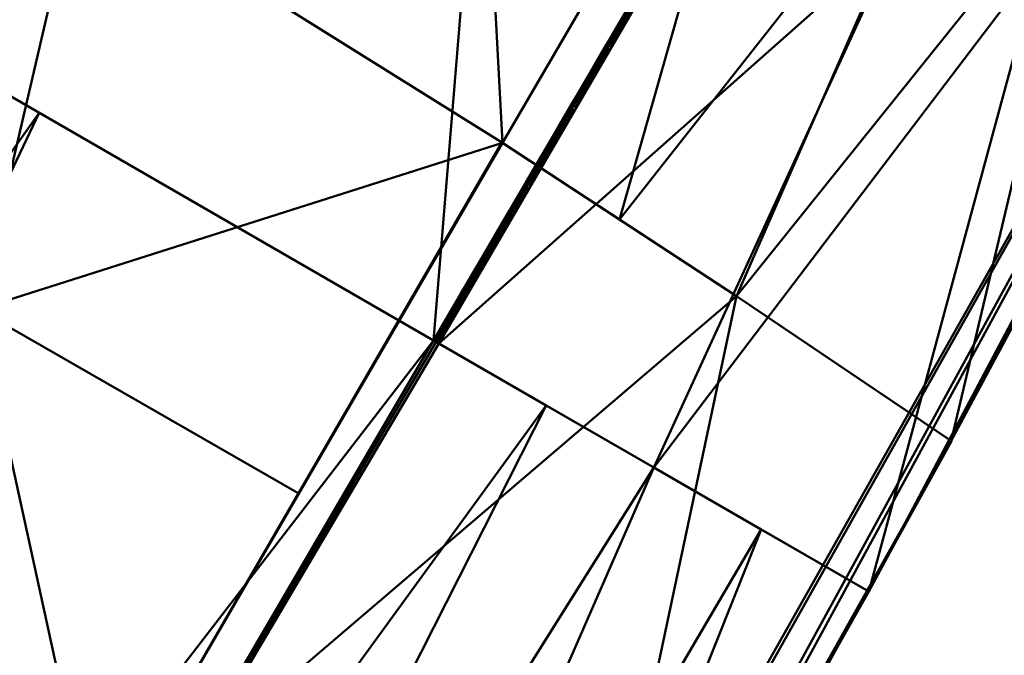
# Model space of a CAD drawing. Header units: millimetres. Extents: x -838 to 610, y -758 to 727.
# Tile 251 of 256: x 411 to 450, y 594 to 620. Entities that reach past the tile are written whole.
import ezdxf

# ---------------------------------------------------------------- set-up
doc = ezdxf.new("R2010")
doc.units = ezdxf.units.MM
doc.layers.add('E-LITE-EQPM', color=33, linetype='Continuous', lineweight=50)

# ---------------------------------------------------------------- blocks, each defined once
blk = doc.blocks.new('33463_33464_33504_33505_LANTAU - LANTAU-457519-_3D_')
at = {"layer": 'E-LITE-EQPM'}
mesh = blk.add_polyface(dxfattribs=at)
corners = [(408.895, 723.603, 300.825), (427.485, 718.058, 302.299), (444.945, 710.088, 305.522), (460.848, 700.019, 310.472), (474.895, 688.245, 317.026), (451.189, 647.658, 317.648), (427.463, 607.078, 317.871), (395.828, 625.342, 306.379), (362.941, 644.329, 301.441), (385.706, 684.089, 301.151), (412.969, 671.924, 304.347), (436.132, 676.919, 308.029), (407.821, 618.418, 310.736), (417.486, 648.635, 307.92), (429.929, 637.12, 312.899), (444.327, 662.821, 312.397), (397.301, 703.848, 300.988), (404.127, 686.68, 302.114), (379.384, 634.836, 303.91), (387.186, 661.874, 302.151)]
mesh.append_faces([[corners[k] for k in face] for face in [(1, 16, 0)]], dxfattribs={"vtx0": -1})
mesh.append_faces([[corners[k] for k in face] for face in [(6, 14, 5), (4, 15, 3), (8, 19, 18)]], dxfattribs={"vtx0": -1, "vtx1": -1})
mesh.append_faces([[corners[k] for k in face] for face in [(18, 19, 10), (15, 13, 11), (11, 3, 15), (10, 13, 7), (10, 11, 13), (11, 10, 2), (12, 13, 14), (5, 14, 15), (17, 1, 10), (15, 14, 13), (17, 19, 9), (1, 17, 16), (10, 19, 17)]], dxfattribs={"vtx0": -1, "vtx1": -1, "vtx2": -1})
mesh.append_faces([[corners[k] for k in face] for face in [(13, 12, 7), (11, 2, 3), (10, 7, 18), (19, 8, 9)]], dxfattribs={"vtx0": -1, "vtx2": -1})
mesh.append_faces([[corners[k] for k in face] for face in [(1, 2, 10), (4, 5, 15), (6, 12, 14), (9, 16, 17)]], dxfattribs={"vtx1": -1, "vtx2": -1})
mesh = blk.add_polyface(dxfattribs=at)
corners = [(473.576, 689.491, 326.422), (459.711, 700.842, 319.881), (444.059, 710.564, 314.933), (426.906, 718.273, 311.716), (408.661, 723.655, 310.244), (388.351, 688.615, 310.275), (367.991, 653.603, 310.355), (399.781, 634.032, 315.103), (430.224, 615.009, 326.46), (451.942, 652.226, 326.433), (429.473, 667.963, 317.093), (421.438, 688.403, 313.28), (380.603, 645.839, 312.239), (409.385, 661.331, 313.911), (400.996, 677.655, 311.517), (460.02, 666.14, 326.429), (444.555, 666.248, 321.304), (415.002, 624.521, 320.781), (443.832, 638.329, 326.443), (428.524, 646.819, 319.983), (412.269, 699.26, 311.363)]
mesh.append_faces([[corners[k] for k in face] for face in [(3, 11, 2), (9, 16, 18), (18, 19, 8), (2, 10, 1), (17, 19, 7)]], dxfattribs={"vtx0": -1, "vtx1": -1})
mesh.append_faces([[corners[k] for k in face] for face in [(11, 3, 20), (13, 10, 11), (11, 10, 2), (13, 7, 19), (11, 14, 13), (20, 14, 11), (13, 14, 12), (19, 10, 13), (1, 16, 15), (10, 16, 1), (16, 10, 19), (16, 19, 18), (14, 20, 5)]], dxfattribs={"vtx0": -1, "vtx1": -1, "vtx2": -1})
mesh.append_faces([[corners[k] for k in face] for face in [(20, 4, 5), (16, 9, 15), (14, 6, 12), (13, 12, 7), (20, 3, 4)]], dxfattribs={"vtx0": -1, "vtx2": -1})
mesh.append_faces([[corners[k] for k in face] for face in [(5, 6, 14), (17, 8, 19)]], dxfattribs={"vtx1": -1, "vtx2": -1})
mesh.append_faces([[corners[k] for k in face] for face in [(15, 0, 1)]], dxfattribs={"vtx2": -1})
mesh = blk.add_polyface(dxfattribs=at)
corners = [(479.295, 683.844, 329.708), (476.475, 686.71, 328.07), (473.576, 689.491, 326.422), (451.942, 652.226, 326.433), (430.224, 615.009, 326.46), (439.608, 608.847, 331.11), (448.224, 603.051, 335.41), (465.23, 634.741, 334.938), (481.81, 666.651, 334.26), (483.1, 670.241, 333.974), (483.445, 673.996, 333.306), (482.862, 677.65, 332.321), (481.438, 680.988, 331.095), (461.701, 647.384, 330.998), (453.79, 626.517, 332.518), (448.516, 629.204, 330.049), (434.916, 611.928, 328.785), (455.164, 646.796, 328.749), (466.76, 666.736, 328.751), (441.083, 633.618, 326.446)]
mesh.append_faces([[corners[k] for k in face] for face in [(11, 13, 10), (7, 14, 6)]], dxfattribs={"vtx0": -1, "vtx1": -1})
mesh.append_faces([[corners[k] for k in face] for face in [(19, 16, 15), (17, 18, 3), (18, 17, 13), (15, 13, 17), (13, 12, 18), (8, 10, 13), (15, 14, 13), (5, 14, 15), (7, 13, 14), (15, 17, 19)]], dxfattribs={"vtx0": -1, "vtx1": -1, "vtx2": -1})
mesh.append_faces([[corners[k] for k in face] for face in [(18, 1, 2), (18, 0, 1), (17, 3, 19), (14, 5, 6), (18, 2, 3)]], dxfattribs={"vtx0": -1, "vtx2": -1})
mesh.append_faces([[corners[k] for k in face] for face in [(4, 16, 19), (9, 10, 8)]], dxfattribs={"vtx1": -1})
mesh.append_faces([[corners[k] for k in face] for face in [(11, 12, 13), (12, 0, 18), (16, 5, 15), (7, 8, 13)]], dxfattribs={"vtx1": -1, "vtx2": -1})
mesh = blk.add_polyface(dxfattribs=at)
corners = [(475.069, 688.078, 317.123), (477.204, 685.985, 318.332), (479.295, 683.844, 319.536), (481.441, 680.983, 320.918), (482.864, 677.644, 322.151), (483.445, 673.992, 323.16), (483.1, 670.243, 323.869), (481.81, 666.651, 324.213), (463.622, 631.702, 325.605), (444.917, 597.003, 326.245), (436.293, 601.981, 322.109), (427.67, 606.958, 317.97), (451.314, 647.553, 317.716), (459.723, 643.894, 321.512), (451.797, 622.388, 323.424), (446.057, 623.248, 321.18), (439.492, 627.255, 317.843)]
mesh.append_faces([[corners[k] for k in face] for face in [(1, 12, 0)]], dxfattribs={"vtx0": -1})
mesh.append_faces([[corners[k] for k in face] for face in [(8, 13, 7), (9, 14, 8), (3, 13, 2), (4, 13, 3)]], dxfattribs={"vtx0": -1, "vtx1": -1})
mesh.append_faces([[corners[k] for k in face] for face in [(15, 12, 13), (14, 13, 8), (14, 15, 13), (15, 14, 10), (2, 13, 12), (7, 13, 5)]], dxfattribs={"vtx0": -1, "vtx1": -1, "vtx2": -1})
mesh.append_faces([[corners[k] for k in face] for face in [(13, 4, 5), (14, 9, 10), (12, 1, 2), (15, 11, 16), (15, 16, 12)]], dxfattribs={"vtx0": -1, "vtx2": -1})
mesh.append_faces([[corners[k] for k in face] for face in [(6, 7, 5)]], dxfattribs={"vtx1": -1})
mesh.append_faces([[corners[k] for k in face] for face in [(10, 11, 15)]], dxfattribs={"vtx1": -1, "vtx2": -1})
mesh = blk.add_polyface(dxfattribs=at)
corners = [(415.95, 545.539, 335.745), (376.193, 478.908, 335.745), (334.538, 413.447, 335.746), (291.02, 349.21, 335.746), (245.673, 286.25, 335.745), (198.536, 224.618, 335.745), (198.536, 224.618, 326.245), (204.677, 232.443, 326.245), (248.768, 290.427, 326.246), (291.278, 349.581, 326.247), (332.178, 409.859, 326.247), (371.436, 471.219, 326.247), (409.025, 533.616, 326.246), (444.917, 597.003, 326.245), (463.622, 631.702, 325.605), (481.81, 666.651, 324.213), (481.81, 666.651, 334.26), (465.23, 634.741, 334.938), (448.224, 603.051, 335.358), (432.263, 574.196, 335.659), (481.81, 666.651, 329.228), (481.81, 666.651, 326.721), (481.81, 666.651, 325.467), (474.865, 653.305, 324.744), (481.81, 666.651, 324.84)]
mesh.append_faces([[corners[k] for k in face] for face in [(0, 18, 19)]], dxfattribs={"vtx0": -1})
mesh.append_faces([[corners[k] for k in face] for face in [(5, 7, 4), (3, 10, 2), (10, 3, 9), (13, 20, 12), (18, 20, 17)]], dxfattribs={"vtx0": -1, "vtx1": -1})
mesh.append_faces([[corners[k] for k in face] for face in [(18, 0, 20), (20, 1, 11)]], dxfattribs={"vtx0": -1, "vtx1": -1, "vtx2": -1})
mesh.append_faces([[corners[k] for k in face] for face in [(22, 14, 23), (4, 7, 8), (3, 8, 9), (2, 10, 11), (11, 1, 2), (14, 22, 21), (20, 0, 1), (20, 11, 12)]], dxfattribs={"vtx0": -1, "vtx2": -1})
mesh.append_faces([[corners[k] for k in face] for face in [(3, 4, 8), (21, 20, 13), (13, 14, 21)]], dxfattribs={"vtx1": -1, "vtx2": -1})
mesh.append_faces([[corners[k] for k in face] for face in [(5, 6, 7), (20, 16, 17)]], dxfattribs={"vtx2": -1})
mesh.append_faces([[corners[k] for k in face] for face in [(23, 15, 24, 22)]], dxfattribs={"vtx3": -1})
mesh = blk.add_polyface(dxfattribs=at)
corners = [(430.224, 615.009, 326.46), (399.781, 634.032, 315.103), (367.991, 653.603, 310.355), (352.021, 626.029, 310.454), (336.189, 598.376, 310.578), (367.462, 578.366, 315.334), (397.396, 558.822, 326.535), (413.886, 586.869, 326.534), (385.323, 642.933, 312.944), (376.334, 610.716, 313.517), (413.239, 625.623, 320.124), (395.572, 611.088, 317.068), (382.719, 593.256, 316.594), (382.429, 568.594, 320.935), (399.315, 593.018, 320.718), (422.055, 600.939, 326.497), (405.641, 572.846, 326.535), (409.192, 608.323, 320.946), (385.426, 626.247, 313.464), (369.518, 630.407, 311.294), (360.798, 612.5, 311.515), (344.105, 612.203, 310.516), (351.826, 588.371, 312.956)]
mesh.append_faces([[corners[k] for k in face] for face in [(16, 13, 6), (22, 21, 4)]], dxfattribs={"vtx0": -1})
mesh.append_faces([[corners[k] for k in face] for face in [(0, 17, 15), (10, 17, 0), (15, 17, 7), (3, 19, 2), (5, 9, 22)]], dxfattribs={"vtx0": -1, "vtx1": -1})
mesh.append_faces([[corners[k] for k in face] for face in [(17, 14, 7), (22, 20, 21), (20, 19, 3), (5, 12, 9), (12, 11, 9), (14, 12, 13), (11, 14, 17), (18, 9, 11), (12, 14, 11), (19, 18, 8), (16, 14, 13), (10, 11, 17), (1, 18, 11), (19, 20, 9), (18, 19, 9), (20, 22, 9)]], dxfattribs={"vtx0": -1, "vtx1": -1, "vtx2": -1})
mesh.append_faces([[corners[k] for k in face] for face in [(19, 8, 2), (11, 10, 1), (12, 5, 13), (20, 3, 21)]], dxfattribs={"vtx0": -1, "vtx2": -1})
mesh.append_faces([[corners[k] for k in face] for face in [(16, 7, 14), (1, 8, 18)]], dxfattribs={"vtx1": -1, "vtx2": -1})
mesh = blk.add_polyface(dxfattribs=at)
corners = [(362.941, 644.329, 301.441), (395.827, 625.342, 306.382), (427.463, 607.078, 317.871), (353.455, 480.453, 318.148), (274.474, 356.87, 318.636), (190.618, 236.544, 319.334), (185.916, 238.386, 317.174), (181.166, 240.292, 315.182), (176.369, 242.255, 313.36), (171.53, 244.263, 311.71), (166.651, 246.306, 310.233), (161.732, 248.374, 308.93), (156.774, 250.453, 307.802), (151.78, 252.532, 306.851), (146.75, 254.597, 306.079), (254.534, 449.625, 303), (265.418, 411.172, 307.058), (243.768, 345.068, 311.904), (200.642, 352.111, 304.54), (214.777, 328.158, 308.203), (319.585, 464.966, 311.006), (229.841, 374.612, 305.546), (281.944, 465.542, 304.256), (328.342, 513.573, 306.398), (308.738, 546.977, 302.221), (376.911, 636.263, 303.54), (411.645, 616.21, 312.126), (333.373, 550.831, 303.729), (364.046, 548.908, 309.206), (374.838, 538.81, 313.619)]
mesh.append_faces([[corners[k] for k in face] for face in [(26, 28, 1), (8, 17, 7), (12, 19, 11), (7, 17, 6), (3, 29, 2), (15, 21, 18), (1, 27, 25), (2, 29, 26)]], dxfattribs={"vtx0": -1, "vtx1": -1})
mesh.append_faces([[corners[k] for k in face] for face in [(27, 23, 22), (18, 21, 13), (23, 16, 22), (21, 15, 22), (16, 19, 21), (17, 19, 16), (21, 19, 12), (27, 1, 23), (19, 17, 9), (27, 24, 25), (20, 4, 17), (16, 23, 20), (22, 16, 21), (17, 16, 20), (28, 29, 20), (23, 28, 20), (24, 27, 22), (1, 28, 23), (29, 28, 26), (20, 29, 3)]], dxfattribs={"vtx0": -1, "vtx1": -1, "vtx2": -1})
mesh.append_faces([[corners[k] for k in face] for face in [(22, 15, 24), (21, 12, 13), (20, 3, 4), (17, 4, 5)]], dxfattribs={"vtx0": -1, "vtx2": -1})
mesh.append_faces([[corners[k] for k in face] for face in [(10, 11, 19), (5, 6, 17), (9, 10, 19), (8, 9, 17)]], dxfattribs={"vtx1": -1, "vtx2": -1})
mesh.append_faces([[corners[k] for k in face] for face in [(13, 14, 18), (24, 0, 25)]], dxfattribs={"vtx2": -1})
mesh = blk.add_polyface(dxfattribs=at)
corners = [(435.427, 620.592, 317.93), (435.599, 620.827, 317.941), (435.428, 620.494, 317.951), (435.702, 621.057, 317.929), (435.619, 621.027, 317.794), (435.804, 621.344, 317.792), (434.989, 619.791, 317.942), (435.099, 619.902, 317.959), (434.962, 619.664, 317.959), (436.052, 621.538, 317.953), (436.237, 621.857, 317.952), (436.239, 621.67, 317.878), (435.063, 620.076, 317.799), (435.248, 620.393, 317.797), (435.274, 620.316, 317.933), (434.692, 619.442, 317.803), (434.877, 619.759, 317.801), (434.855, 619.56, 317.943), (434.716, 619.319, 317.944), (434.604, 619.202, 317.929), (435.1, 619.714, 317.89), (434.832, 619.442, 317.96), (435.542, 620.816, 317.923), (435.258, 620.186, 317.955), (435.263, 619.994, 317.888), (435.116, 620.023, 317.939), (434.937, 619.435, 317.892), (435.425, 620.273, 317.887), (435.433, 620.71, 317.796), (435.764, 621.061, 317.951), (435.86, 621.297, 317.935), (435.915, 621.299, 317.955), (435.751, 620.832, 317.883), (435.588, 620.552, 317.885), (435.983, 621.494, 317.938), (436.104, 621.699, 317.937), (435.989, 621.661, 317.791), (434.775, 619.156, 317.894), (436.076, 621.39, 317.88), (435.913, 621.111, 317.881)]
mesh.append_faces([[corners[k] for k in face] for face in [(20, 7, 24), (26, 8, 20), (27, 2, 33), (36, 34, 5), (39, 31, 38)]], dxfattribs={"vtx0": -1, "vtx1": -1})
mesh.append_faces([[corners[k] for k in face] for face in [(0, 1, 2), (6, 7, 8), (9, 10, 11), (15, 18, 19), (8, 7, 20), (17, 21, 18), (17, 8, 21), (3, 1, 22), (23, 24, 7), (25, 6, 16), (25, 14, 23), (21, 8, 26), (23, 7, 25), (12, 14, 25), (2, 27, 23), (23, 14, 2), (29, 30, 31), (22, 1, 0), (29, 32, 1), (0, 2, 14), (1, 33, 2), (9, 34, 35), (3, 29, 1), (36, 35, 34), (6, 8, 17), (16, 6, 17), (7, 6, 25), (15, 17, 18), (13, 0, 14), (0, 28, 22), (38, 31, 9), (22, 4, 3), (30, 29, 3), (29, 31, 39), (34, 31, 30), (9, 35, 10), (31, 34, 9), (30, 5, 34), (3, 5, 30)]], dxfattribs={"vtx0": -1, "vtx1": -1, "vtx2": -1})
mesh.append_faces([[corners[k] for k in face] for face in [(3, 4, 5), (21, 26, 37), (29, 39, 32), (9, 11, 38), (25, 16, 12)]], dxfattribs={"vtx0": -1, "vtx2": -1})
mesh.append_faces([[corners[k] for k in face] for face in [(12, 13, 14), (15, 16, 17), (13, 28, 0), (27, 24, 23), (28, 4, 22), (32, 33, 1)]], dxfattribs={"vtx1": -1, "vtx2": -1})
mesh = blk.add_polyface(dxfattribs=at)
corners = [(434.186, 618.46, 317.935), (434.219, 618.413, 317.957), (434.068, 618.21, 317.946), (434.452, 618.942, 317.929), (434.604, 619.202, 317.929), (434.58, 619.078, 317.946), (433.743, 617.708, 317.935), (433.736, 617.604, 317.954), (433.565, 617.422, 317.931), (434.052, 618.098, 317.964), (433.902, 617.99, 317.932), (433.765, 617.857, 317.811), (434.339, 618.661, 317.948), (434.325, 618.724, 317.929), (434.287, 618.318, 317.899), (434.449, 618.597, 317.897), (434.612, 618.877, 317.895), (434.457, 618.87, 317.946), (434.506, 619.125, 317.804), (434.183, 618.141, 317.9), (433.95, 618.174, 317.81), (434.688, 619.195, 317.96), (434.716, 619.319, 317.944), (434.775, 619.156, 317.894), (434.832, 619.442, 317.96), (434.692, 619.442, 317.803), (434.321, 618.808, 317.806), (434.136, 618.491, 317.808), (433.877, 617.843, 317.954), (433.591, 617.373, 317.951), (434.08, 617.963, 317.901), (433.873, 617.608, 317.903), (433.474, 617.109, 317.964), (433.666, 617.253, 317.906), (433.459, 616.898, 317.908), (433.446, 617.195, 317.936), (433.327, 616.945, 317.945), (433.209, 616.906, 317.817), (433.394, 617.223, 317.815), (433.58, 617.54, 317.813)]
mesh.append_faces([[corners[k] for k in face] for face in [(14, 1, 15), (25, 4, 18), (18, 3, 26), (16, 21, 23), (20, 10, 11), (27, 0, 20), (33, 7, 31)]], dxfattribs={"vtx0": -1, "vtx1": -1})
mesh.append_faces([[corners[k] for k in face] for face in [(0, 1, 2), (3, 4, 5), (6, 7, 8), (1, 9, 2), (10, 6, 11), (12, 0, 13), (4, 3, 18), (2, 20, 0), (21, 5, 22), (16, 5, 21), (23, 21, 24), (4, 22, 5), (17, 13, 3), (13, 26, 3), (17, 3, 5), (24, 21, 22), (12, 1, 0), (10, 2, 28), (27, 13, 0), (1, 12, 15), (1, 19, 9), (29, 8, 7), (2, 10, 20), (30, 28, 9), (28, 2, 9), (35, 36, 37), (17, 15, 12), (16, 17, 5), (13, 17, 12), (7, 33, 29), (35, 32, 36), (33, 32, 29), (6, 10, 28), (7, 6, 28), (28, 31, 7), (29, 35, 8), (32, 35, 29), (38, 8, 35), (6, 8, 39)]], dxfattribs={"vtx0": -1, "vtx1": -1, "vtx2": -1})
mesh.append_faces([[corners[k] for k in face] for face in [(1, 14, 19), (28, 30, 31), (32, 33, 34), (35, 37, 38), (8, 38, 39)]], dxfattribs={"vtx0": -1, "vtx2": -1})
mesh.append_faces([[corners[k] for k in face] for face in [(16, 15, 17), (27, 26, 13), (19, 30, 9), (39, 11, 6)]], dxfattribs={"vtx1": -1, "vtx2": -1})
mesh = blk.add_polyface(dxfattribs=at)
corners = [(433.327, 616.945, 317.945), (433.474, 617.109, 317.964), (433.313, 616.827, 317.965), (432.024, 614.643, 317.958), (432.172, 614.968, 317.944), (432.216, 614.935, 317.967), (433.186, 616.687, 317.949), (433.038, 616.43, 317.95), (433.052, 616.539, 317.932), (432.786, 616.09, 317.93), (432.611, 615.767, 317.935), (432.653, 615.954, 317.822), (432.339, 615.178, 317.96), (432.296, 615.225, 317.935), (432.453, 615.434, 317.948), (433.046, 616.188, 317.912), (432.781, 615.974, 317.953), (432.908, 616.202, 317.951), (433.253, 616.543, 317.91), (432.926, 616.321, 317.932), (432.838, 616.272, 317.82), (433.024, 616.589, 317.818), (433.209, 616.906, 317.817), (433.177, 616.766, 317.929), (432.839, 615.833, 317.915), (432.282, 615.32, 317.825), (432.636, 615.68, 317.962), (432.467, 615.637, 317.824), (432.012, 614.413, 317.923), (432.219, 614.768, 317.921), (432.097, 615.003, 317.827), (432.035, 614.807, 317.928), (431.914, 614.568, 317.934), (432.632, 615.478, 317.917), (432.481, 615.378, 317.97), (432.426, 615.123, 317.919), (433.459, 616.898, 317.908), (431.726, 614.369, 317.831), (431.911, 614.686, 317.829)]
mesh.append_faces([[corners[k] for k in face] for face in [(27, 14, 25), (28, 3, 29), (20, 9, 11), (21, 19, 20), (18, 2, 36), (35, 34, 33), (25, 13, 30), (30, 31, 38)]], dxfattribs={"vtx0": -1, "vtx1": -1})
mesh.append_faces([[corners[k] for k in face] for face in [(0, 1, 2), (3, 4, 5), (6, 7, 8), (9, 10, 11), (12, 13, 14), (15, 16, 17), (19, 9, 20), (18, 6, 2), (17, 9, 19), (7, 19, 8), (14, 13, 25), (14, 10, 26), (5, 4, 12), (4, 30, 13), (31, 3, 32), (10, 16, 26), (14, 27, 10), (24, 26, 16), (26, 33, 34), (35, 12, 34), (8, 19, 21), (10, 9, 16), (17, 19, 7), (15, 17, 7), (9, 17, 16), (0, 6, 23), (8, 23, 6), (2, 6, 0), (18, 7, 6), (1, 36, 2), (21, 23, 8), (0, 23, 22), (14, 34, 12), (31, 30, 4), (4, 13, 12), (35, 5, 12), (3, 5, 29), (26, 34, 14), (31, 32, 38), (3, 31, 4)]], dxfattribs={"vtx0": -1, "vtx1": -1, "vtx2": -1})
mesh.append_faces([[corners[k] for k in face] for face in [(16, 15, 24), (10, 27, 11), (26, 24, 33), (5, 35, 29), (32, 37, 38)]], dxfattribs={"vtx0": -1, "vtx2": -1})
mesh.append_faces([[corners[k] for k in face] for face in [(18, 15, 7), (21, 22, 23)]], dxfattribs={"vtx1": -1, "vtx2": -1})
mesh = blk.add_polyface(dxfattribs=at)
corners = [(415.95, 545.539, 335.795), (432.263, 574.196, 335.659), (448.24, 603.042, 335.366), (439.608, 608.847, 331.11), (430.207, 615.019, 326.506), (413.886, 586.869, 326.534), (397.413, 558.813, 326.489), (407.268, 553.676, 331.04)]
mesh.append_faces([[corners[k] for k in face] for face in [(3, 1, 2)]], dxfattribs={"vtx0": -1})
mesh.append_faces([[corners[k] for k in face] for face in [(7, 1, 5), (3, 5, 1)]], dxfattribs={"vtx0": -1, "vtx1": -1, "vtx2": -1})
mesh.append_faces([[corners[k] for k in face] for face in [(0, 1, 7), (4, 5, 3)]], dxfattribs={"vtx1": -1})
mesh.append_faces([[corners[k] for k in face] for face in [(5, 6, 7)]], dxfattribs={"vtx2": -1})
mesh = blk.add_polyface(dxfattribs=at)
corners = [(430.428, 612.15, 317.843), (430.614, 612.467, 317.841), (430.618, 612.363, 317.926), (430.985, 613.101, 317.838), (431.122, 613.234, 317.927), (430.942, 612.926, 317.926), (430.772, 612.283, 317.937), (430.792, 612.508, 317.958), (430.978, 612.638, 317.935), (430.46, 611.995, 317.945), (430.322, 611.788, 317.938), (430.486, 612.135, 317.925), (431.636, 614.066, 317.939), (431.541, 614.052, 317.832), (431.726, 614.369, 317.831), (430.592, 612.218, 317.946), (430.76, 612.595, 317.929), (430.917, 612.775, 317.948), (431.073, 613.05, 317.947), (431.185, 612.993, 317.932), (431.789, 614.304, 317.945), (431.686, 614.036, 317.963), (431.841, 614.275, 317.969), (431.328, 613.549, 317.936), (431.355, 613.735, 317.834), (431.486, 613.867, 317.926), (432.012, 614.413, 317.923), (431.805, 614.058, 317.926), (431.599, 613.703, 317.928), (431.414, 613.563, 317.964), (431.533, 613.833, 317.951), (431.237, 613.315, 317.952), (432.024, 614.643, 317.958), (431.914, 614.568, 317.934), (430.565, 611.928, 317.939), (430.799, 612.784, 317.839), (431.17, 613.418, 317.836), (431.392, 613.348, 317.93), (430.243, 611.833, 317.845)]
mesh.append_faces([[corners[k] for k in face] for face in [(6, 7, 8), (35, 16, 1), (0, 11, 38), (19, 31, 37), (8, 17, 19), (28, 21, 27), (13, 25, 24)]], dxfattribs={"vtx0": -1, "vtx1": -1})
mesh.append_faces([[corners[k] for k in face] for face in [(3, 4, 5), (9, 10, 11), (11, 0, 2), (7, 6, 15), (7, 16, 17), (17, 8, 7), (5, 4, 18), (18, 19, 17), (20, 21, 12), (22, 21, 20), (23, 24, 25), (28, 29, 30), (4, 23, 31), (22, 32, 26), (33, 32, 20), (2, 1, 16), (16, 35, 5), (2, 7, 15), (5, 18, 17), (31, 19, 18), (36, 23, 4), (31, 18, 4), (12, 25, 13), (29, 23, 30), (21, 28, 30), (31, 23, 29), (37, 31, 29), (16, 5, 17), (7, 2, 16), (2, 15, 11), (9, 11, 15), (11, 10, 38), (15, 34, 9), (21, 22, 27), (32, 22, 20), (21, 30, 12), (25, 12, 30), (12, 14, 20), (23, 25, 30), (14, 33, 20)]], dxfattribs={"vtx0": -1, "vtx1": -1, "vtx2": -1})
mesh.append_faces([[corners[k] for k in face] for face in [(12, 13, 14), (4, 3, 36), (29, 28, 37), (23, 36, 24)]], dxfattribs={"vtx0": -1, "vtx2": -1})
mesh.append_faces([[corners[k] for k in face] for face in [(0, 1, 2), (26, 27, 22), (6, 34, 15), (35, 3, 5)]], dxfattribs={"vtx1": -1, "vtx2": -1})
mesh = blk.add_polyface(dxfattribs=at)
corners = [(429.687, 610.882, 317.85), (429.872, 611.199, 317.848), (429.837, 611.008, 317.924), (429.061, 609.7, 317.913), (429.131, 609.931, 317.855), (429.208, 609.887, 317.928), (430.226, 611.539, 317.955), (430.158, 611.554, 317.927), (430.322, 611.788, 317.938), (429.302, 610.111, 317.916), (429.436, 610.348, 317.915), (429.488, 610.312, 317.941), (429.114, 609.665, 317.939), (428.923, 609.464, 317.911), (429.262, 609.852, 317.954), (429.117, 609.443, 317.955), (429.354, 610.074, 317.942), (429.651, 610.526, 317.956), (429.583, 610.536, 317.93), (429.732, 610.741, 317.941), (429.324, 609.798, 317.952), (428.978, 609.428, 317.939), (429.531, 610.153, 317.95), (430.052, 611.307, 317.94), (430.058, 611.516, 317.846), (429.945, 610.863, 317.946), (429.738, 610.508, 317.948), (430.243, 611.833, 317.845), (430.46, 611.995, 317.945), (430.402, 611.798, 317.965), (429.663, 610.74, 317.916), (429.908, 610.986, 317.954), (430.047, 611.194, 317.961), (430.151, 611.218, 317.943), (430.565, 611.928, 317.939), (430.358, 611.573, 317.941), (428.946, 609.614, 317.857), (429.316, 610.248, 317.853), (429.502, 610.565, 317.852)]
mesh.append_faces([[corners[k] for k in face] for face in [(15, 14, 20), (33, 6, 35), (4, 3, 36), (20, 14, 22), (0, 30, 38), (22, 17, 26), (25, 32, 33)]], dxfattribs={"vtx0": -1, "vtx1": -1})
mesh.append_faces([[corners[k] for k in face] for face in [(3, 4, 5), (6, 7, 8), (9, 10, 11), (3, 12, 13), (14, 15, 12), (9, 11, 16), (17, 18, 19), (13, 12, 21), (18, 11, 10), (14, 16, 22), (28, 29, 8), (19, 30, 2), (19, 31, 25), (8, 29, 6), (1, 23, 2), (31, 32, 25), (19, 2, 31), (2, 23, 31), (32, 31, 23), (19, 18, 30), (6, 33, 32), (29, 28, 34), (6, 23, 7), (29, 35, 6), (23, 24, 7), (13, 36, 3), (3, 5, 12), (14, 12, 5), (5, 16, 14), (17, 22, 11), (9, 16, 5), (22, 16, 11), (4, 9, 5), (9, 37, 10), (38, 18, 10), (19, 25, 17), (11, 18, 17), (38, 30, 18), (2, 30, 0), (7, 27, 8), (6, 32, 23)]], dxfattribs={"vtx0": -1, "vtx1": -1, "vtx2": -1})
mesh.append_faces([[corners[k] for k in face] for face in [(23, 1, 24), (17, 25, 26), (7, 24, 27)]], dxfattribs={"vtx0": -1, "vtx2": -1})
mesh.append_faces([[corners[k] for k in face] for face in [(0, 1, 2), (34, 35, 29), (4, 37, 9), (37, 38, 10)]], dxfattribs={"vtx1": -1, "vtx2": -1})
mesh = blk.add_polyface(dxfattribs=at)
corners = [(428.403, 608.47, 317.927), (428.204, 608.346, 317.864), (428.39, 608.663, 317.862), (427.779, 607.509, 317.897), (427.933, 607.745, 317.905), (427.879, 607.549, 317.925), (428.037, 607.786, 317.934), (427.463, 607.078, 317.871), (427.648, 607.395, 317.869), (427.664, 607.271, 317.904), (428.308, 608.253, 317.937), (428.239, 608.261, 317.91), (427.752, 607.263, 317.938), (427.877, 607.313, 317.968), (428.084, 607.668, 317.966), (427.67, 606.958, 317.97), (427.566, 607.018, 317.92), (428.019, 608.029, 317.865), (428.104, 608.054, 317.904), (428.705, 608.97, 317.934), (428.577, 608.695, 317.944), (428.534, 608.777, 317.912), (428.168, 608.041, 317.93), (428.29, 608.023, 317.964), (428.866, 609.177, 317.95), (428.911, 609.088, 317.957), (428.978, 609.428, 317.939), (428.807, 609.226, 317.918), (428.439, 608.415, 317.951), (428.704, 608.733, 317.959), (428.497, 608.378, 317.961), (428.649, 608.992, 317.909), (428.76, 609.297, 317.858), (428.923, 609.464, 317.911), (427.833, 607.712, 317.867), (428.575, 608.98, 317.86), (429.117, 609.443, 317.955), (428.946, 609.614, 317.857), (429.114, 609.665, 317.939)]
mesh.append_faces([[corners[k] for k in face] for face in [(13, 5, 14), (29, 19, 25), (30, 28, 29), (15, 12, 13), (7, 9, 16), (14, 6, 23), (23, 28, 30), (35, 21, 2), (1, 18, 17), (25, 24, 36), (32, 31, 35)]], dxfattribs={"vtx0": -1, "vtx1": -1})
mesh.append_faces([[corners[k] for k in face] for face in [(3, 4, 5), (5, 4, 6), (10, 11, 0), (12, 5, 13), (5, 12, 9), (4, 17, 18), (19, 20, 21), (22, 23, 6), (24, 25, 19), (26, 24, 27), (20, 28, 0), (31, 32, 27), (5, 9, 3), (18, 11, 22), (26, 27, 33), (9, 12, 16), (9, 8, 3), (4, 3, 34), (11, 18, 1), (4, 18, 6), (10, 23, 22), (14, 5, 6), (22, 11, 10), (1, 0, 11), (0, 28, 10), (10, 28, 23), (2, 21, 0), (19, 29, 20), (29, 28, 20), (31, 21, 35), (0, 21, 20), (18, 22, 6), (27, 24, 19), (24, 26, 36), (31, 19, 21), (32, 33, 27), (38, 36, 26), (27, 19, 31)]], dxfattribs={"vtx0": -1, "vtx1": -1, "vtx2": -1})
mesh.append_faces([[corners[k] for k in face] for face in [(0, 1, 2), (4, 34, 17)]], dxfattribs={"vtx0": -1, "vtx2": -1})
mesh.append_faces([[corners[k] for k in face] for face in [(7, 8, 9), (15, 16, 12), (8, 34, 3), (32, 37, 33)]], dxfattribs={"vtx1": -1, "vtx2": -1})
mesh = blk.add_polyface(dxfattribs=at)
corners = [(444.917, 597.003, 326.245), (409.025, 533.616, 326.246), (371.436, 471.219, 326.247), (332.178, 409.859, 326.247), (291.278, 349.581, 326.247), (248.768, 290.427, 326.246), (204.677, 232.443, 326.245), (199.817, 233.911, 323.864), (195.303, 235.154, 321.648), (190.618, 236.544, 319.334), (274.474, 356.87, 318.636), (353.455, 480.453, 318.148), (427.463, 607.078, 317.871), (427.566, 607.018, 317.92), (427.67, 606.958, 317.97), (436.293, 601.981, 322.109), (401.219, 562.176, 317.969), (249.672, 321.282, 318.842), (233.263, 282.903, 322.581), (273.847, 340.462, 322.38), (313.965, 418.662, 318.392), (381.781, 507.929, 322.09), (345.275, 446.051, 322.725), (431.982, 604.469, 320.039), (407.423, 556.028, 321.112), (419.482, 563.506, 323.849), (310.674, 391.966, 322.957), (377.337, 521.314, 318.059), (370.182, 498.813, 320.006), (346.593, 459.047, 320.372), (323.262, 419.628, 321.025), (296.42, 380.887, 320.609), (398.313, 526.679, 323.932), (377.215, 490.642, 324.127), (390.231, 502.417, 326.246), (226.722, 261.435, 326.245), (220.145, 278.913, 319.088), (270.023, 320.004, 326.246), (351.807, 440.539, 326.247), (440.605, 599.492, 324.177), (426.971, 565.309, 326.245), (311.728, 379.72, 326.247), (333.71, 449.557, 318.27), (294.22, 387.766, 318.514)]
mesh.append_faces([[corners[k] for k in face] for face in [(7, 35, 6), (36, 8, 9), (40, 39, 0)]], dxfattribs={"vtx0": -1})
mesh.append_faces([[corners[k] for k in face] for face in [(10, 19, 17), (14, 16, 13), (8, 18, 7), (5, 18, 37), (16, 24, 27), (34, 32, 1), (42, 30, 20), (20, 31, 43)]], dxfattribs={"vtx0": -1, "vtx1": -1})
mesh.append_faces([[corners[k] for k in face] for face in [(32, 25, 1), (25, 32, 24), (18, 17, 19), (26, 4, 19), (19, 37, 18), (29, 28, 21), (32, 33, 21), (22, 3, 26), (21, 33, 22), (22, 33, 2), (25, 24, 15), (30, 31, 20), (28, 29, 11), (35, 7, 18), (28, 24, 21), (8, 36, 18), (30, 29, 22), (39, 40, 25), (23, 24, 16), (19, 10, 31), (24, 28, 27), (29, 21, 22), (30, 22, 26), (30, 42, 29), (31, 30, 26), (19, 31, 26), (32, 34, 33), (24, 32, 21)]], dxfattribs={"vtx0": -1, "vtx1": -1, "vtx2": -1})
mesh.append_faces([[corners[k] for k in face] for face in [(16, 14, 23), (28, 11, 27), (25, 15, 39), (19, 4, 37), (26, 41, 4), (31, 10, 43), (18, 5, 35), (26, 3, 41)]], dxfattribs={"vtx0": -1, "vtx2": -1})
mesh.append_faces([[corners[k] for k in face] for face in [(23, 15, 24), (38, 3, 22, 2), (34, 2, 33), (36, 17, 18), (40, 1, 25), (42, 11, 29)]], dxfattribs={"vtx1": -1, "vtx2": -1})
mesh.append_faces([[corners[k] for k in face] for face in [(16, 12, 13)]], dxfattribs={"vtx2": -1})

msp = doc.modelspace()

# ---------------------------------------------------------------- linework, layer by layer
at = {"color": 94, "lineweight": 30}
msp.add_circle((0, 0), 609.6, dxfattribs=at)

# ---------------------------------------------------------------- block references
at = {"layer": 'E-LITE-EQPM'}
msp.add_blockref('33463_33464_33504_33505_LANTAU - LANTAU-457519-_3D_', (0, 0), dxfattribs=at)

doc.saveas('drawing.dxf')
